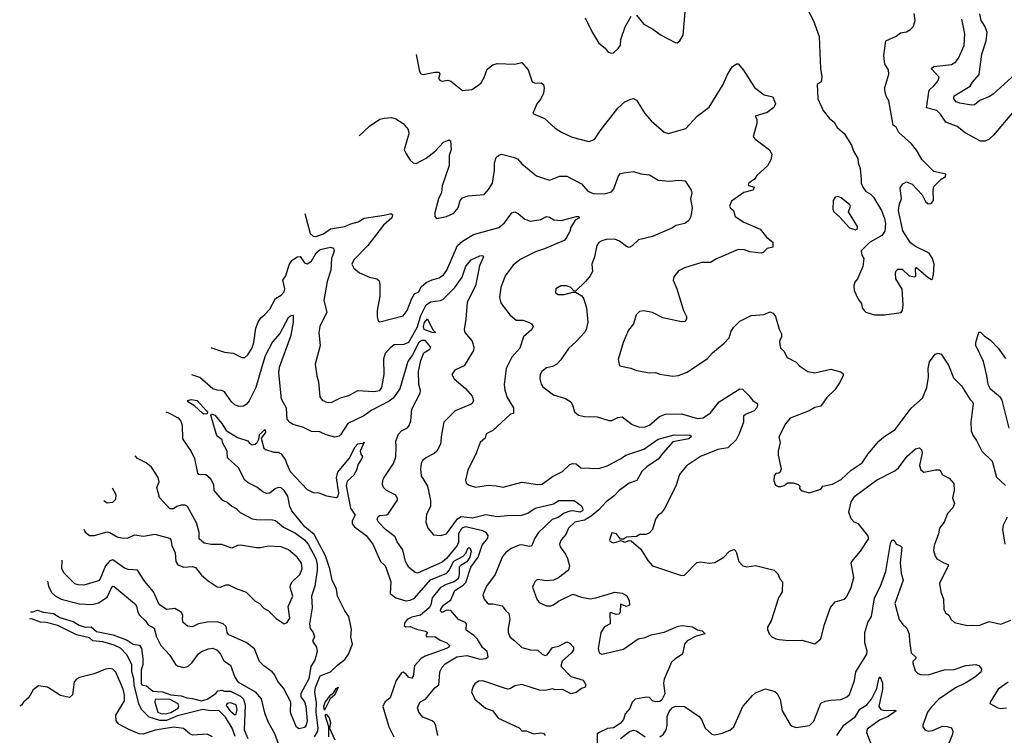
# Model space of a CAD drawing. Extents: x 2199565 to 2323334, y 894172 to 1018966.
# Tile 4 of 256: x 2208913 to 2215700, y 924456 to 929392. Entities that reach past the tile are written whole.
import ezdxf

# ---------------------------------------------------------------- set-up
doc = ezdxf.new("R2010")
doc.units = 0

msp = doc.modelspace()

# ---------------------------------------------------------------- linework, layer by layer
at = {"layer": '0CON10XD'}
for points in [[(2212810.8, 929405), (2212858.8, 929305), (2212905, 929230), (2212947.5, 929195), (2212968.3, 929168.3), (2212995, 929160), (2213005, 929162.5), (2213038.3, 929191.7), (2213053.9, 929216.1), (2213056.2, 929255), (2213087, 929343), (2213126.7, 929415)], [(2213165, 929423.3), (2213215, 929360), (2213277.3, 929327.3), (2213334.3, 929284.3), (2213430, 929235), (2213445, 929232.5), (2213462.5, 929245), (2213486.2, 929285), (2213499.2, 929445)], [(2214350.7, 929450.7), (2214383.9, 929383.9), (2214423.3, 929275), (2214432, 929055), (2214441.2, 928995), (2214437, 928963), (2214410, 928945), (2214415.6, 928845), (2214450.8, 928765), (2214495, 928710), (2214526.2, 928685), (2214547.3, 928647.3), (2214596.5, 928606.5), (2214646.7, 928526.7), (2214660.8, 928485), (2214689.2, 928435), (2214692, 928405), (2214706.2, 928365), (2214712.3, 928292.3), (2214714, 928265), (2214725.9, 928235.9), (2214746.1, 928206.1), (2214775, 928190), (2214797.9, 928167.9), (2214853.8, 928075), (2214875, 928020), (2214880, 927985), (2214876.4, 927933.6), (2214856.4, 927903.6), (2214770, 927855), (2214713.6, 927796.4), (2214718.3, 927768.3), (2214732.5, 927745), (2214725, 927690), (2214688.8, 927605), (2214668.8, 927581.2), (2214662.5, 927555), (2214664.2, 927524.2), (2214693.3, 927465), (2214716.2, 927435), (2214720, 927405), (2214733.3, 927385), (2214745, 927374), (2214805, 927355.7), (2214874, 927356), (2214988.3, 927371.7), (2214998.8, 927385), (2215002, 927425), (2214997, 927533), (2214952.5, 927605), (2214950, 927645), (2214955, 927660), (2214965, 927670), (2214995, 927670), (2215043.9, 927623.9), (2215083, 927617), (2215090, 927625), (2215087, 927673), (2215095, 927682.5), (2215175, 927613.8), (2215199.3, 927600.7), (2215206.2, 927605), (2215212, 927635), (2215215.7, 927705.7), (2215204, 927745), (2215181.7, 927781.7), (2215087.3, 927827.3), (2215052.7, 927852.7), (2215000, 927935), (2214971.2, 928075), (2214978.3, 928121.7), (2214992.5, 928155), (2214983, 928233), (2215000.7, 928259.3), (2215025, 928272.5), (2215065, 928257.5), (2215133, 928183), (2215157, 928137), (2215175, 928122.5), (2215197, 928123), (2215212.5, 928145), (2215210, 928215), (2215215, 928240), (2215265, 928292.5), (2215295, 928310), (2215297.5, 928325), (2215213.6, 928343.6), (2215133.8, 928425), (2215095, 928492.5), (2215060, 928535), (2214973, 928613), (2214955, 928650), (2214933.8, 928665), (2214902.9, 928832.9), (2214886.2, 928865), (2214876.2, 928905), (2214876.2, 928925), (2214903.8, 929015), (2214902.5, 929045), (2214876.7, 929085), (2214873.6, 929103.6), (2214868.8, 929145), (2214884.2, 929245.8), (2214955, 929277.5), (2214985, 929300), (2215025, 929306.7), (2215052.5, 929325), (2215073.6, 929346.4), (2215086.2, 929385), (2215078.8, 929435)], [(2215762.4, 928757.6), (2215626.2, 928595), (2215594.3, 928565.7), (2215566.7, 928553.3), (2215535, 928554.5), (2215430.3, 928610.3), (2215374.1, 928654.1), (2215296.9, 928685), (2215260.3, 928740.3), (2215235, 928764.4), (2215163.6, 928783.6), (2215182, 928905), (2215214.2, 928935), (2215242.9, 928967.1), (2215250.4, 928995), (2215196.9, 929055), (2215215, 929069.6), (2215335, 929082.5), (2215365, 929100), (2215383.6, 929126.3), (2215423, 929213), (2215427.7, 929295), (2215407.1, 929395)], [(2215775, 929016.7), (2215622.8, 928877.2), (2215598.4, 928861.6), (2215530.6, 928835), (2215495, 928803.2), (2215475, 928801.5), (2215394, 928815), (2215369.1, 928825), (2215352, 928845), (2215355, 928865.5), (2215465, 928933.8), (2215479.7, 928960.3), (2215527.4, 929012.6), (2215545.6, 929154.4), (2215574.7, 929245.3), (2215581.5, 929305), (2215566.2, 929346.2), (2215539.4, 929385), (2215531.7, 929431.7)], [(2211644.7, 929151.4), (2211668.8, 929035), (2211678.3, 929018.3), (2211695, 929013.1), (2211775, 929029.1), (2211805, 929028.8), (2211808, 929015), (2211800, 928985), (2211811.7, 928971.7), (2211825, 928966.7), (2211865, 928973.8), (2211885, 928968), (2211964.3, 928904.3), (2212028.8, 928911.2), (2212075, 928940), (2212093, 928957), (2212115, 928993.3), (2212135, 929050), (2212175, 929080), (2212205, 929090), (2212325, 929084), (2212375, 929096.7), (2212418, 929045), (2212445, 928963.3), (2212465, 928953.8), (2212506.4, 928956.4), (2212522.5, 928945), (2212529.2, 928919.2), (2212523.9, 928883.9), (2212505.7, 928845), (2212478.7, 928811.3), (2212450, 928745), (2212530.7, 928710.7), (2212605, 928644), (2212646.7, 928615), (2212721.7, 928581.7), (2212835, 928550.8), (2212876, 928565), (2212914.4, 928625), (2213035, 928781.9), (2213085, 928824.4), (2213125, 928844), (2213145, 928848.8), (2213165, 928836.7), (2213222, 928745), (2213265, 928694), (2213355, 928616), (2213385, 928606), (2213505, 928641.9), (2213582.8, 928727.2), (2213665, 928788.6), (2213761.1, 928945), (2213790, 929010), (2213825, 929067.5), (2213855, 929086.7), (2213865, 929086.7), (2213903, 929043), (2213977.1, 928925), (2214045, 928874.2), (2214105, 928860), (2214122, 928812), (2214110.8, 928785), (2214065, 928751.9), (2213982.5, 928725), (2213993.3, 928705), (2213994, 928675), (2213968.8, 928585), (2213979.5, 928569.5), (2214081.2, 928495), (2214098, 928465), (2214090.8, 928425), (2214066.6, 928383.4), (2213995, 928318), (2213978.8, 928291.2), (2213938.8, 928265), (2213933.3, 928255), (2213937, 928247), (2213977, 928237), (2213967.5, 928215), (2213905, 928200), (2213819.2, 928140.8), (2213806.7, 928105), (2213812.3, 928092.3), (2213833.3, 928075), (2213845, 928033.3), (2213904.4, 927994.4), (2214017.3, 927947.3), (2214060.5, 927890.5), (2214105, 927857.5), (2214105, 927822.5), (2214065, 927813.8), (2214036.7, 927785), (2214025, 927781.2), (2213945, 927790.8), (2213910, 927805), (2213865, 927805.6), (2213715, 927743.1), (2213675, 927718), (2213615, 927716), (2213495, 927680), (2213455, 927660), (2213422.3, 927617.7), (2213418, 927595), (2213442.9, 927535), (2213488.8, 927385), (2213510, 927345), (2213510, 927325), (2213500.7, 927309.3), (2213475, 927307.5), (2213345, 927334.3), (2213275, 927372.9), (2213216.1, 927383.9), (2213185, 927380), (2213163.3, 927355), (2213143.8, 927295), (2213110.6, 927249.4), (2213073.8, 927166.2), (2213038.3, 927048.3), (2213047.5, 927005), (2213125, 926988), (2213165, 926972), (2213255, 926956.2), (2213295, 926958), (2213325, 926947.5), (2213415, 926932.5), (2213455, 926936.7), (2213515, 926960), (2213655, 927053.8), (2213688.8, 927095), (2213769.7, 927160.3), (2213802.7, 927197.3), (2213817.3, 927242.7), (2213835, 927270), (2213877, 927313), (2213955, 927352.5), (2214045, 927357.5), (2214084.2, 927375.8), (2214107.3, 927367.3), (2214122.5, 927345), (2214147.7, 927257.7), (2214163.8, 927225), (2214163.3, 927205), (2214150, 927175), (2214151.7, 927148.3), (2214157.7, 927127.7), (2214180, 927105), (2214202.3, 927062.3), (2214265, 927030), (2214291.2, 927001.2), (2214345, 926966), (2214395, 926956), (2214505, 926981.2), (2214573.9, 926963.9), (2214590, 926950), (2214588.8, 926935), (2214565, 926887.5), (2214532.3, 926837.7), (2214477.5, 926785), (2214435, 926726.7), (2214395, 926717.5), (2214355, 926692.9), (2214225, 926644.3), (2214191.9, 926605), (2214146.7, 926515), (2214156.1, 926476.1), (2214142, 926415), (2214141.7, 926388.3), (2214161.2, 926295), (2214155, 926270), (2214146.7, 926263.3), (2214125, 926262.5), (2214114.3, 926245.7), (2214111.8, 926211.8), (2214122.1, 926182.1), (2214141.4, 926171.4), (2214158.8, 926171.2), (2214181.4, 926178.6), (2214205, 926196.7), (2214245, 926196.7), (2214280, 926185), (2214290, 926175), (2214288.3, 926158.3), (2214300, 926145), (2214355, 926128.8), (2214436.4, 926153.6), (2214450, 926175), (2214515, 926187.5), (2214575, 926219.4), (2214645, 926285.6), (2214720.6, 926335), (2214762, 926398), (2214835, 926484.2), (2214868.6, 926515), (2214946.9, 926565), (2215057.6, 926712.4), (2215135, 926780.8), (2215165.5, 926855.5), (2215176.4, 926925), (2215175.6, 926985), (2215185, 927032.5), (2215224.5, 927085.5), (2215245, 927092), (2215264.1, 927084.1), (2215315, 927008.8), (2215350.9, 926920.9), (2215405, 926866), (2215461.4, 926775), (2215480.8, 926755), (2215485.7, 926745), (2215482.9, 926725), (2215470, 926615), (2215472.5, 926555), (2215482, 926525), (2215508.3, 926488.3), (2215546, 926415), (2215616.5, 926346.5), (2215647.3, 926237.3), (2215709.3, 926179.3)], [(2211252.8, 928591.1), (2211323.5, 928656.5), (2211395.6, 928704.4), (2211425, 928713.1), (2211475, 928718), (2211505, 928708.8), (2211555, 928676), (2211591.2, 928635), (2211596, 928605), (2211563.8, 928495), (2211575.8, 928465.8), (2211605, 928423.3), (2211625, 928403.3), (2211645, 928400), (2211715, 928435.8), (2211777.5, 928485), (2211835, 928546.2), (2211873, 928563), (2211883.3, 928555), (2211886.4, 928496.4), (2211873.8, 928455), (2211873, 928387), (2211824.4, 928245), (2211819.7, 928200.3), (2211800.8, 928155), (2211775, 928060), (2211773.8, 928035), (2211785, 928020), (2211855, 928034.2), (2211905, 928058), (2211936, 928095), (2211948, 928145), (2211965, 928163.8), (2212005, 928176), (2212115, 928186.2), (2212145, 928220), (2212171.9, 928265), (2212185.5, 928354.5), (2212184.6, 928405.4), (2212198, 928442), (2212215, 928457.1), (2212235, 928463.1), (2212313.6, 928443.6), (2212345, 928430.8), (2212375, 928398), (2212475, 928314), (2212565, 928283.8), (2212635, 928311.8), (2212685, 928312.5), (2212785, 928260), (2212828.1, 928208.1), (2212865, 928192.1), (2212945, 928190), (2212992, 928205), (2213007.5, 928225), (2213040.8, 928315), (2213055, 928330), (2213075, 928335.7), (2213145, 928344), (2213195, 928328.1), (2213255, 928320.8), (2213315, 928284), (2213395, 928278.8), (2213454.2, 928285.8), (2213500.5, 928280.5), (2213540.8, 928215), (2213545.8, 928195), (2213535.8, 928155), (2213548.1, 928095), (2213539.2, 928035), (2213525, 928006.7), (2213496.7, 927985), (2213435, 927972.5), (2213413.5, 927956.5), (2213275, 927896.4), (2213177.3, 927872.7), (2213135, 927832), (2213115, 927820.8), (2213095, 927828.1), (2213047.1, 927865), (2213015, 927877.3), (2212955, 927875.6), (2212925, 927865.7), (2212905, 927854), (2212890.8, 927835), (2212875.7, 927755), (2212856, 927705), (2212860.8, 927655), (2212845.8, 927625), (2212812, 927585), (2212745, 927520), (2212731.7, 927521.7), (2212712.5, 927545), (2212685, 927555.8), (2212643.2, 927556.8), (2212607.5, 927535), (2212606.7, 927506.7), (2212625, 927496.2), (2212665, 927496), (2212725, 927512.5), (2212745, 927512.5), (2212787, 927487), (2212801.4, 927465), (2212819.4, 927405), (2212828.6, 927305), (2212816.9, 927255), (2212805.4, 927234.6), (2212748.9, 927171.1), (2212695, 927124), (2212642.5, 927045), (2212614.4, 927015.6), (2212585, 927000.8), (2212545, 926990.8), (2212511.4, 926965), (2212501.4, 926945), (2212497.1, 926915), (2212506.8, 926876.8), (2212519.7, 926859.7), (2212593.3, 926805), (2212675, 926778), (2212711.2, 926755), (2212723.8, 926735), (2212736.4, 926686.4), (2212765, 926663.3), (2212806.1, 926653.9), (2212893, 926653), (2212975, 926627.5), (2212995, 926627.5), (2213035, 926648.6), (2213065, 926651.4), (2213135, 926600), (2213185, 926582), (2213225, 926584.2), (2213255, 926594.2), (2213322, 926655), (2213365, 926670.8), (2213475, 926672.3), (2213585, 926641.8), (2213625, 926646.2), (2213675, 926681.1), (2213735, 926756.4), (2213858.8, 926835), (2213877.5, 926845), (2213895, 926844.2), (2213940, 926800), (2213965.5, 926765.5), (2213996.7, 926745), (2213998.8, 926735), (2213993.8, 926715), (2213976, 926695), (2213915, 926669.2), (2213903, 926657), (2213903.3, 926615), (2213872.9, 926535), (2213850.8, 926495), (2213795, 926438.6), (2213725, 926426.5), (2213605, 926378.5), (2213508.6, 926315), (2213460.8, 926255), (2213435.8, 926175), (2213356.2, 926015), (2213335, 925987.5), (2213313.3, 925975), (2213295, 925947.5), (2213273.9, 925876.1), (2213255, 925853.3), (2213228.3, 925841.7), (2213188.3, 925841.7), (2213165, 925827.5), (2213095, 925822.5), (2213075, 925810), (2213055, 925810), (2213025.8, 925845.8), (2212995, 925852.5), (2212978.8, 925805), (2212981.2, 925795), (2213004.1, 925784.1), (2213030.5, 925789.5), (2213055, 925800), (2213085, 925787.5), (2213115, 925800), (2213127, 925797), (2213195, 925738.8), (2213242.8, 925662.8), (2213275.6, 925625.6), (2213475, 925558.8), (2213495, 925561.2), (2213581.5, 925648.5), (2213605, 925652.9), (2213665, 925642.5), (2213705, 925648), (2213765.6, 925684.4), (2213805, 925725.6), (2213835, 925737.1), (2213845, 925733.8), (2213854.3, 925715), (2213870, 925655), (2213896.7, 925625), (2213925, 925618.6), (2213985, 925626.9), (2214114.2, 925594.2), (2214138.8, 925568.8), (2214153.3, 925535), (2214170, 925515), (2214168.8, 925445), (2214143.8, 925405), (2214092.5, 925245), (2214068.3, 925201.7), (2214067.5, 925185), (2214080, 925155), (2214097.5, 925135), (2214125, 925121.2), (2214148, 925118), (2214215, 925110), (2214305, 925112.5), (2214395, 925087.5), (2214435, 925122.5), (2214459.5, 925220.5), (2214502.6, 925337.4), (2214535, 925376.2), (2214598.8, 925395), (2214615.5, 925414.5), (2214644.4, 925475.6), (2214662.9, 925545), (2214644.2, 925644.2), (2214648, 925655), (2214708, 925725), (2214766.9, 925813.1), (2214760, 925835), (2214695, 925914), (2214665, 925926.9), (2214645, 925948), (2214627.8, 925995), (2214643.4, 926066.6), (2214670.6, 926105), (2214819.2, 926215), (2214945, 926279.5), (2214969.9, 926300.1), (2215029.4, 926380.6), (2215088.4, 926431.6), (2215115, 926437.7), (2215129.2, 926425), (2215134.7, 926405), (2215116, 926316), (2215125, 926287.5), (2215145, 926270), (2215225, 926287.5), (2215255, 926286.7), (2215275, 926252.5), (2215319.3, 926229.3), (2215351.7, 926191.7), (2215353.8, 926145), (2215344, 926095), (2215356, 926055), (2215344.4, 926025), (2215309.6, 925985), (2215285, 925926.2), (2215254.4, 925885), (2215245.8, 925845), (2215215.6, 925765), (2215211.2, 925731.2), (2215222.3, 925692.3), (2215234.1, 925674.1), (2215282.5, 925645), (2215313.3, 925635), (2215313.8, 925625), (2215253.6, 925503.6), (2215263.3, 925445), (2215280, 925395), (2215283.3, 925325), (2215295, 925300), (2215317.5, 925285), (2215333.3, 925255), (2215357.5, 925235), (2215445, 925214.2), (2215475, 925215.8), (2215525, 925213.5), (2215595, 925240), (2215675, 925223.3), (2215745, 925251.1)], [(2214675, 927942.5), (2214688.3, 927951.7), (2214687.5, 927965), (2214627, 928067), (2214638.8, 928105), (2214636.2, 928115), (2214575, 928163.3), (2214555, 928172.5), (2214535, 928167.5), (2214520, 928145), (2214518.8, 928085), (2214525, 928067.5), (2214565, 928032.5), (2214632.5, 927955), (2214675, 927942.5)], [(2210877.8, 928054.9), (2210915, 927916.2), (2210935, 927898.5), (2210955, 927896.2), (2210975, 927902.4), (2211006.5, 927915), (2211055, 927949.1), (2211155, 927966.1), (2211195, 927984.6), (2211245, 927996.8), (2211288.1, 928021.9), (2211425, 928042.5), (2211463.6, 928053.6), (2211475, 928053.3), (2211483.3, 928045), (2211477.5, 928025), (2211420, 927975), (2211312.5, 927835), (2211215, 927736), (2211203.1, 927705), (2211215, 927678.8), (2211255.8, 927645.8), (2211325, 927615.8), (2211375, 927604), (2211390.3, 927590.3), (2211395.7, 927565), (2211395.8, 927485), (2211376.2, 927385), (2211376.7, 927345), (2211383, 927313), (2211395, 927307.5), (2211555, 927350), (2211583.4, 927386.6), (2211615, 927468.8), (2211635, 927500), (2211665, 927514.2), (2211680.7, 927549.3), (2211715, 927578.1), (2211755, 927597.8), (2211805, 927611.5), (2211835, 927631.4), (2211858.2, 927665), (2211930, 927835), (2211965.7, 927865), (2212040.8, 927910.8), (2212215, 927957.5), (2212255, 927990.8), (2212305, 928058.8), (2212325, 928067.5), (2212348.8, 928055), (2212395, 928015.8), (2212435, 928003.1), (2212505, 928012.9), (2212545, 928034.3), (2212565, 928030), (2212595, 928011.9), (2212645, 928006.7), (2212750, 928035), (2212767.5, 928035), (2212772.5, 928025), (2212741.9, 928008.1), (2212708.8, 927955), (2212706.2, 927935), (2212680.5, 927885), (2212665, 927868.9), (2212529.5, 927810.5), (2212469.3, 927790.7), (2212363, 927737), (2212315, 927698.6), (2212258.9, 927625), (2212229.5, 927545), (2212220.5, 927475), (2212228.9, 927438.9), (2212245.4, 927415.4), (2212294, 927354), (2212335, 927319.2), (2212381.7, 927318.3), (2212420, 927305), (2212441.2, 927295), (2212452, 927275), (2212442, 927255), (2212386, 927205), (2212360.6, 927125), (2212306.1, 927063.9), (2212266.5, 926985), (2212253.4, 926876.6), (2212257.4, 926837.4), (2212273.3, 926785), (2212315.8, 926715), (2212317.5, 926675), (2212295, 926670), (2212175, 926558.8), (2212127.5, 926535), (2212122.5, 926505), (2212086.2, 926475), (2212058.6, 926401.4), (2212001.9, 926285), (2211986.7, 926215), (2211990, 926195), (2212010.3, 926180.3), (2212055, 926167.5), (2212145, 926180.6), (2212196.5, 926176.5), (2212245, 926167.1), (2212375, 926201.1), (2212484.3, 926185.7), (2212515, 926188.6), (2212585, 926241.8), (2212653.4, 926276.6), (2212705, 926323.3), (2212725, 926331.5), (2212748, 926328), (2212781.9, 926301.9), (2212905, 926295.3), (2212962.9, 926315), (2213055, 926363.4), (2213090.9, 926389.2), (2213215, 926429.9), (2213315, 926498.1), (2213425, 926528.9), (2213526.9, 926526.9), (2213536.7, 926525), (2213542.5, 926515), (2213525, 926500.9), (2213415, 926479.3), (2213349.4, 926405), (2213315, 926361.5), (2213235, 926306.8), (2213200.5, 926275), (2213166.1, 926213.9), (2213115, 926194.1), (2213045, 926144.2), (2213011.4, 926108.6), (2212955, 926065.9), (2212905, 926010.4), (2212852.1, 925967.9), (2212805, 925940.6), (2212739.2, 925925), (2212695, 925884.4), (2212678.5, 925841.5), (2212644.4, 925805), (2212633.1, 925775), (2212638.6, 925755), (2212675.3, 925705.3), (2212689.1, 925675), (2212702.5, 925625), (2212696.9, 925595), (2212627.7, 925542.3), (2212593.3, 925526.7), (2212545, 925520.9), (2212485, 925530), (2212475, 925526), (2212464, 925515), (2212447, 925477), (2212478, 925395), (2212492.7, 925372.7), (2212545, 925348.8), (2212575, 925349.2), (2212593.1, 925356.9), (2212627.9, 925382.1), (2212725, 925430), (2212785, 925409.2), (2212845, 925396.9), (2212885, 925403.3), (2213015, 925443.8), (2213065, 925437.5), (2213095, 925420), (2213114.3, 925385), (2213115.6, 925354.4), (2213095, 925344.4), (2213055, 925360), (2213052.5, 925307.5), (2213045, 925291.2), (2213025, 925289.2), (2212985, 925303.3), (2212980.5, 925299.5), (2212984.1, 925225.9), (2212943.8, 925205), (2212918, 925165), (2212901.5, 925055), (2212908, 925025), (2212925, 925016), (2213075, 925050.8), (2213175, 925121.2), (2213225, 925130.8), (2213265, 925150), (2213355, 925167.5), (2213452, 925208), (2213482.7, 925212.7), (2213550, 925205), (2213585, 925182.5), (2213617, 925177), (2213637.5, 925155), (2213575, 925140), (2213515, 925108.8), (2213495.6, 925084.4), (2213482.5, 925015), (2213427.8, 924982.2), (2213405, 924961.2), (2213354.2, 924844.2), (2213350.6, 924815), (2213358.8, 924741.2), (2213339.7, 924700.3), (2213325, 924690), (2213295, 924686), (2213275, 924694), (2213255, 924716), (2213235, 924720), (2213155, 924705.7), (2213134.5, 924685), (2213118.8, 924641.2), (2213085.7, 924605), (2213074, 924565), (2213052.7, 924537.3), (2213005, 924508.8), (2212965, 924503.8), (2212898.3, 924471.7), (2212893.8, 924465), (2212893.8, 924405)], [(2210232.3, 927131.9), (2210235, 927128), (2210325, 927098.6), (2210385, 927090.6), (2210445, 927061.2), (2210465, 927062), (2210485, 927080), (2210515, 927128.8), (2210526.1, 927165), (2210540.4, 927265), (2210556.7, 927305), (2210575, 927334.5), (2210602.6, 927357.4), (2210636.5, 927395), (2210675, 927468), (2210715, 927490.6), (2210735.6, 927515), (2210741.5, 927535), (2210725.5, 927595), (2210747.1, 927625), (2210769.4, 927700.6), (2210789.4, 927730.6), (2210825, 927756), (2210845, 927758), (2210875, 927715.7), (2210895, 927707.8), (2210925, 927725.6), (2210957.3, 927782.7), (2210984.1, 927805.9), (2211055, 927822.8), (2211076.7, 927816.7), (2211080.5, 927795), (2211061.9, 927745), (2211058.3, 927665), (2211031.8, 927585), (2211009.5, 927455), (2211029.4, 927375), (2210981.4, 927275), (2210974.3, 927235), (2210984, 927145), (2210948.6, 927015), (2210961.4, 926935), (2210973.6, 926893.6), (2210981.5, 926791.5), (2210998.6, 926768.6), (2211035, 926751.8), (2211065, 926752.9), (2211125, 926782.5), (2211181.1, 926798.9), (2211242.5, 926835), (2211355, 926827.3), (2211394.2, 926835), (2211408.2, 926855), (2211425.5, 926945), (2211422.6, 927052.6), (2211435, 927091.5), (2211468.8, 927131.2), (2211495, 927150.7), (2211563.7, 927153.7), (2211595, 927168.2), (2211652, 927268), (2211678.2, 927351.8), (2211714.8, 927425.2), (2211745, 927446.7), (2211814.3, 927455), (2211832.6, 927465), (2211912.5, 927545), (2211963.1, 927615), (2211989, 927691), (2212025.2, 927734.8), (2212085, 927763.8), (2212104.4, 927764.4), (2212110.6, 927755), (2212083.2, 927695), (2212054.8, 927555.2), (2211997.2, 927442.8), (2211988.9, 927325), (2211975.8, 927255.8), (2211981.4, 927235), (2212031.9, 927175), (2212042.2, 927132.2), (2212040.8, 927109.2), (2211976.2, 927005), (2211911.2, 926975), (2211890.8, 926945), (2211907.5, 926915), (2211985, 926848.1), (2212031.4, 926795), (2212041.2, 926765), (2212031.2, 926745), (2212021.3, 926738.7), (2211915, 926694.2), (2211836.2, 926615), (2211820.3, 926529.7), (2211814.2, 926465), (2211787.5, 926415), (2211770.9, 926399.1), (2211716.9, 926373.1), (2211688.8, 926351.2), (2211679.4, 926330.6), (2211675.5, 926295), (2211681.1, 926245), (2211723.5, 926175), (2211745.7, 926075.7), (2211744.2, 926035), (2211717.9, 925982.1), (2211713.3, 925925), (2211725.7, 925885), (2211765, 925838), (2211815, 925833.1), (2211855, 925845.6), (2211931.2, 925948.8), (2211955, 925964.8), (2212035, 925956.6), (2212125, 925977.9), (2212205, 925965.5), (2212275, 925973.2), (2212375, 925973.6), (2212415, 925989.1), (2212465, 926021.8), (2212593.5, 926053.5), (2212630, 926075), (2212735.3, 926075.3), (2212785, 926038.2), (2212795, 926015.7), (2212792.9, 926005), (2212775, 925994.3), (2212725, 926003.9), (2212705, 926001.4), (2212665, 925987.8), (2212625, 925959.4), (2212582.7, 925945), (2212489.3, 925855), (2212463.2, 925815), (2212439.8, 925760.2), (2212425, 925757.5), (2212375, 925769.6), (2212355, 925766.9), (2212301.2, 925745), (2212265, 925718), (2212240.9, 925689.1), (2212190.6, 925565), (2212131.1, 925485), (2212106, 925425), (2212115.6, 925395), (2212135, 925369.6), (2212145, 925363.4), (2212175, 925363.6), (2212239.5, 925349.5), (2212263.6, 925313.6), (2212285, 925296), (2212292.3, 925255), (2212279.7, 925195), (2212280, 925165), (2212294.1, 925134.1), (2212326.7, 925106.7), (2212375, 925062.4), (2212435, 925046), (2212485, 925042.5), (2212515, 925015.5), (2212535, 925007.5), (2212548.5, 925011.5), (2212585, 925060.6), (2212629.7, 925070.3), (2212685, 925100), (2212705, 925092.5), (2212730.5, 925065), (2212729.2, 925045), (2212715.5, 925025), (2212653.1, 924966.9), (2212641.9, 924931.9), (2212712.3, 924862.3), (2212797.1, 924837.1), (2212815.6, 924805), (2212811.3, 924788.7), (2212785, 924780), (2212748.8, 924751.2), (2212715, 924741.1), (2212655, 924772.9), (2212605, 924770), (2212585, 924776.2), (2212535, 924765.7), (2212495, 924766.7), (2212375, 924805.8), (2212325, 924798.1), (2212292.4, 924777.6), (2212275, 924774.5), (2212105, 924830.8), (2212075, 924830), (2212049.6, 924810.4), (2212038.1, 924795), (2212027.5, 924755), (2212051.2, 924705), (2212124.3, 924644.3), (2212174.1, 924624.1), (2212210, 924575), (2212355, 924508.8), (2212375, 924486.7), (2212405, 924486), (2212455, 924465.8), (2212505, 924473.9), (2212525, 924467.5), (2212536, 924455)], [(2211507.5, 926445), (2211505.6, 926485), (2211525, 926532), (2211543.8, 926555), (2211585, 926575.8), (2211598, 926592), (2211608.2, 926625), (2211616.7, 926705), (2211673.5, 926815), (2211675.6, 926835), (2211664.6, 926875), (2211662.3, 926965), (2211678.3, 927041.7), (2211698.1, 927095), (2211740.4, 927119.6), (2211747.3, 927132.7), (2211708.6, 927178.6), (2211685, 927178.4), (2211663.3, 927165), (2211619.5, 927080.5), (2211587.5, 927035), (2211532.5, 926845), (2211488.3, 926781.7), (2211460, 926760), (2211341.1, 926698.9), (2211285, 926659.4), (2211175, 926605.5), (2211125, 926528.8), (2211115, 926520), (2211085, 926511.2), (2211025, 926528.8), (2210980.8, 926549.2), (2210925, 926551.2), (2210868.1, 926578.1), (2210798.6, 926598.6), (2210775, 926613.1), (2210755.7, 926635), (2210752.6, 926712.6), (2210717.1, 926775), (2210698.1, 926955), (2210704.6, 926995), (2210783.3, 927215), (2210800, 927305), (2210801.2, 927351.2), (2210785, 927350), (2210763.8, 927335), (2210705, 927228), (2210655, 927170.8), (2210605, 927073.1), (2210582.3, 926997.7), (2210540.4, 926855), (2210495, 926761.9), (2210475, 926738.1), (2210455, 926725.6), (2210425, 926724.5), (2210395, 926735.6), (2210373.3, 926755), (2210324.5, 926824.5), (2210305, 926834.3), (2210275, 926835.6), (2210245, 926845.6), (2210155, 926924.6), (2210099.6, 926942)], [(2211775, 927232.5), (2211755, 927234.2), (2211701.8, 927255), (2211696.2, 927275), (2211704, 927304), (2211725, 927328.8), (2211761.7, 927251.7), (2211780, 927235), (2211775, 927232.5)], [(2215732.5, 926575), (2215685, 926767.1), (2215673.5, 926785), (2215605, 926843.1), (2215587.8, 926875), (2215580.6, 926935), (2215555.5, 927035), (2215504.2, 927145), (2215504, 927165), (2215525, 927237.5), (2215535, 927237.5), (2215561.2, 927211.2), (2215605, 927182), (2215658.1, 927125), (2215708.6, 927055)], [(2210185, 926670), (2210175, 926674.6), (2210117.8, 926727.8), (2210072.5, 926755), (2210072, 926765), (2210095, 926772.5), (2210135.6, 926765), (2210200, 926695), (2210207.5, 926685), (2210205, 926674.2), (2210185, 926670)], [(2209920.7, 926686.2), (2209935, 926683.4), (2210004.4, 926645), (2210023.5, 926623.5), (2210033.8, 926595), (2210035, 926500), (2210095, 926414.4), (2210116.9, 926365), (2210137.5, 926265), (2210146.8, 926256.8), (2210195, 926254.3), (2210225, 926229.2), (2210248.9, 926185), (2210251.8, 926145), (2210305, 926079.4), (2210343.8, 926065), (2210375, 926035.8), (2210405, 926021.4), (2210433.1, 925993.1), (2210515, 925950), (2210545, 925944.3), (2210655, 925942.9), (2210675, 925936.9), (2210732.1, 925892.1), (2210815, 925851.2), (2210875.4, 925805.4), (2210900.7, 925775), (2210954.8, 925675), (2210964, 925635), (2210963.8, 925595), (2210948.1, 925485), (2210924.7, 925415), (2210929.5, 925335), (2210910.9, 925225), (2210915, 925192.5), (2210935.8, 925165.8), (2210945.6, 925135), (2210932.2, 925105), (2210958.5, 925065), (2210963.5, 925035), (2210946.2, 924975), (2210920.2, 924929.8), (2210906.7, 924845), (2210849.6, 924745), (2210851.8, 924721.8), (2210875, 924687.5), (2210885, 924656.7), (2210894.2, 924555), (2210886.6, 924525), (2210875, 924509.5), (2210840.3, 924500.3), (2210821.7, 924511.7), (2210785.5, 924595), (2210780.5, 924615), (2210782.5, 924685), (2210731.1, 924781.1), (2210695, 924826), (2210667.6, 924877.6), (2210652, 924895), (2210595, 924934.2), (2210565.6, 924965.6), (2210532.1, 925052.1), (2210475, 925095.6), (2210355, 925150), (2210343.8, 925165), (2210336.9, 925206.9), (2210315, 925225.5), (2210275, 925237.9), (2210205, 925235.4), (2210145.4, 925224.6), (2210105, 925203.1), (2210069.1, 925209.1), (2210040, 925235), (2210034.3, 925255), (2210038, 925285), (2210026, 925305), (2209981.2, 925331.2), (2209923.7, 925323.7), (2209875, 925357.5), (2209836.2, 925445), (2209775.9, 925515.9), (2209725.3, 925595.3), (2209660.6, 925600.6), (2209635, 925608.5), (2209555, 925666.7), (2209535, 925658.9), (2209504.3, 925625.7), (2209468.1, 925535), (2209455, 925520.8), (2209355, 925492.4), (2209315, 925494.1), (2209291.7, 925501.7), (2209220, 925575), (2209203.6, 925605), (2209205.4, 925663.5)], [(2210944.4, 924445), (2210966.9, 924485), (2210970.7, 924505), (2210956.1, 924615), (2210959.7, 924685), (2210952.7, 924722.7), (2210946.5, 924755), (2210950.8, 924785), (2210985, 924865.9), (2211056.2, 924895), (2211105, 924942.5), (2211155, 924979.1), (2211180, 925015), (2211207.3, 925085), (2211195.6, 925135), (2211200, 925185), (2211181.9, 925275), (2211153.8, 925315), (2211104.4, 925415), (2211096.5, 925465), (2211066.2, 925526.2), (2211050.2, 925605), (2211020.3, 925695), (2210941.9, 925841.9), (2210878.4, 925895), (2210789, 926005), (2210775.6, 926035), (2210761.6, 926105), (2210735.5, 926145.5), (2210715, 926162.2), (2210695, 926164.7), (2210673.2, 926156.8), (2210638, 926125), (2210615, 926123.3), (2210588.8, 926135), (2210548.3, 926168.3), (2210487.3, 926197.3), (2210465.6, 926215.6), (2210420.6, 926300.6), (2210345, 926370), (2210342.5, 926415), (2210311.2, 926475), (2210308, 926495), (2210271.7, 926521.7), (2210229.2, 926665), (2210236, 926674), (2210257.9, 926665), (2210306.7, 926606.7), (2210335, 926559.2), (2210415, 926510), (2210485, 926487.5), (2210495, 926472.5), (2210515, 926460), (2210535, 926463.3), (2210549.4, 926475), (2210561.2, 926498.8), (2210565, 926530.8), (2210605.9, 926565.9), (2210606.5, 926545), (2210577.1, 926505), (2210595, 926437.5), (2210606.7, 926426.7), (2210665, 926410), (2210695, 926410), (2210715, 926396.7), (2210745, 926353.3), (2210752.2, 926332.2), (2210776.1, 926276.1), (2210895, 926152.3), (2210935, 926131.5), (2210975, 926127.5), (2211027.2, 926107.2), (2211095, 926096), (2211106.7, 926103.3), (2211113.2, 926125), (2211096.6, 926235), (2211105, 926271.8), (2211184.1, 926365.9), (2211225, 926446), (2211244.4, 926465.6), (2211280, 926470), (2211286.7, 926476.7), (2211259.2, 926415), (2211263.8, 926395), (2211275, 926380), (2211272, 926365), (2211245.7, 926325), (2211234.6, 926285), (2211215, 926250), (2211171.1, 926208.9), (2211163.5, 926176.5), (2211193.8, 926023.8), (2211224.3, 925975), (2211205.5, 925935), (2211204.6, 925915), (2211221.1, 925895), (2211300, 925835), (2211346.7, 925775), (2211400.7, 925655), (2211432.2, 925625), (2211439.8, 925609.8), (2211470.7, 925515), (2211465.6, 925435), (2211505, 925403.1), (2211575, 925384.2), (2211605, 925387.4), (2211635, 925402.9), (2211745, 925528.3), (2211856.1, 925573.9), (2211874.1, 925595.9), (2211905, 925657.1), (2211969.5, 925690.5), (2211988.5, 925711.5), (2212005, 925749.2), (2212015, 925749.2), (2212024.5, 925725), (2212016.1, 925685), (2211995, 925653.2), (2211952.7, 925627.3), (2211942.7, 925615), (2211942.1, 925565), (2211934.7, 925535), (2211908.2, 925515), (2211852.8, 925497.2), (2211813.9, 925476.1), (2211755.1, 925404.9), (2211746.6, 925355), (2211735, 925334.6), (2211675, 925285.5), (2211615, 925271.9), (2211584.3, 925255), (2211566.6, 925235), (2211563.9, 925213.9), (2211575, 925204.5), (2211605, 925207.4), (2211648.4, 925188.4), (2211709.4, 925175), (2211722.9, 925165), (2211713.5, 925145), (2211718, 925135), (2211775, 925138.2), (2211812.2, 925112.2), (2211857.7, 925095), (2211874.7, 925075), (2211870.8, 925065), (2211855.4, 925055), (2211707.3, 925002.7), (2211680, 924985), (2211634.5, 924935), (2211625, 924863.3), (2211615, 924849.5), (2211595, 924853.8), (2211575, 924880), (2211555, 924892.5), (2211545, 924887.8), (2211508, 924835), (2211465.6, 924714.4), (2211430.9, 924685), (2211416.2, 924655), (2211457.5, 924515), (2211491.1, 924445)], [(2211794, 924454), (2211782.4, 924522.4), (2211772.3, 924542.3), (2211756.2, 924556.2), (2211691.7, 924581.7), (2211664.2, 924615), (2211654.2, 924645), (2211670, 924685), (2211710.8, 924705), (2211775, 924784.3), (2211801.9, 924805), (2211806.8, 924856.8), (2211807.8, 924895), (2211825, 924926.9), (2211845, 924948.5), (2211925, 924997.5), (2211995, 925006.7), (2212087.9, 924982.1), (2212125, 924986), (2212142.1, 924997.9), (2212135, 925034.3), (2212102.7, 925062.7), (2212068.8, 925118.8), (2212044.2, 925145), (2211991.1, 925181.1), (2211992.2, 925225), (2211985, 925234.3), (2211938, 925255), (2211885, 925316), (2211855, 925320), (2211825, 925303.3), (2211814.1, 925314.1), (2211815, 925326.7), (2211835, 925353.8), (2211885, 925391.2), (2211911.8, 925455), (2211969.4, 925490.6), (2211988.9, 925511.1), (2212023.1, 925615), (2212073.7, 925685), (2212101.8, 925768.2), (2212140.4, 925815), (2212141.1, 925835), (2212127.8, 925855), (2212106.3, 925866.3), (2212045, 925879.9), (2211985, 925892.9), (2211965, 925887.8), (2211955, 925878.4), (2211937.9, 925845), (2211936.7, 925785), (2211928, 925765), (2211855.3, 925675), (2211825, 925649.4), (2211655, 925574.4), (2211639.3, 925579.3), (2211595, 925612.5), (2211571.1, 925655), (2211553.3, 925735), (2211515, 925791.2), (2211501.4, 925825), (2211434.3, 925875), (2211385.6, 925925), (2211376.5, 925945), (2211384.4, 925965), (2211395, 925972.2), (2211443.1, 925976.9), (2211456, 925985), (2211515.8, 926075), (2211516.8, 926086.8), (2211505, 926112), (2211440.8, 926145), (2211420.8, 926165), (2211414.1, 926185.9), (2211415.8, 926215), (2211425.7, 926235), (2211489.7, 926330.3), (2211505.7, 926375.7), (2211507.5, 926445)], [(2209355.3, 925877.8), (2209365, 925856.2), (2209395, 925834), (2209425, 925834.2), (2209515, 925859.6), (2209535, 925855.5), (2209584, 925825), (2209615, 925817.1), (2209655, 925816.7), (2209705, 925838.6), (2209765, 925829.4), (2209845, 925842.9), (2209945, 925816.7), (2209954.4, 925805), (2209960.8, 925765), (2209984, 925715), (2209989.2, 925655), (2210002.1, 925632.1), (2210045, 925615.7), (2210105, 925619.5), (2210123.8, 925613.8), (2210165, 925560), (2210211.1, 925521.1), (2210275, 925481.1), (2210295, 925476.7), (2210335, 925492.9), (2210355, 925494.4), (2210405, 925468.6), (2210475, 925444.2), (2210533.6, 925383.6), (2210565, 925364.3), (2210595, 925333.1), (2210628, 925315), (2210656.2, 925286.2), (2210680.7, 925260.7), (2210735, 925224.2), (2210756.3, 925233.7), (2210775, 925263.3), (2210764.4, 925344.4), (2210795.3, 925415), (2210777.5, 925475), (2210779.2, 925495), (2210791.8, 925515), (2210844.6, 925565), (2210860.9, 925605), (2210855, 925644.2), (2210825, 925684.5), (2210766, 925735), (2210715, 925756.4), (2210625, 925761.5), (2210575, 925749.1), (2210545, 925748.8), (2210435, 925766.8), (2210415, 925764.6), (2210375, 925746.7), (2210305, 925772.9), (2210233, 925773), (2210185, 925781.9), (2210150.5, 925810.5), (2210150, 925855), (2210130.9, 925920.9), (2210068.6, 926035), (2210054.4, 926044.4), (2210026.6, 926043.4), (2209996.6, 926033.4), (2209972.7, 926017.3), (2209947.7, 926017.7), (2209875.8, 926095.8), (2209858, 926165), (2209873.8, 926205), (2209866.2, 926235), (2209821.2, 926305), (2209785, 926335.8), (2209725, 926365.8), (2209709.8, 926384.7)], [(2209493.5, 926075.4), (2209515, 926060), (2209555, 926063.8), (2209576.2, 926085), (2209578, 926115), (2209553.1, 926160.7)], [(2215718.8, 925961.2), (2215692.5, 925905), (2215686.7, 925875), (2215703.6, 925773.6)], [(2213325, 924445.7), (2213350, 924465), (2213369.5, 924495), (2213376.2, 924525), (2213376.2, 924585), (2213389.1, 924620.9), (2213411.7, 924648.3), (2213435, 924657.5), (2213495, 924655.8), (2213595.9, 924585.9), (2213613.6, 924565), (2213637.5, 924505), (2213685, 924464), (2213705, 924460), (2213755, 924471.9), (2213808, 924492), (2213835, 924513.8), (2213897.5, 924655), (2213965, 924730.8), (2213985, 924748.6), (2214055, 924776.2), (2214117.7, 924757.7), (2214133.3, 924745), (2214154.2, 924704.2), (2214168.1, 924625), (2214225, 924530.8), (2214238.7, 924518.7), (2214265, 924510.6), (2214357.2, 924522.8), (2214386.9, 924553.1), (2214435, 924678), (2214465, 924690.8), (2214505, 924698.1), (2214575, 924702.5), (2214615, 924720.6), (2214632.3, 924737.7), (2214667.7, 924835), (2214677.5, 924895), (2214751.8, 925015), (2214754.4, 925035.6), (2214738.2, 925095), (2214737.8, 925165), (2214758.2, 925235), (2214783.6, 925276.3), (2214804.3, 925405), (2214847.2, 925485), (2214883.2, 925586.8), (2214915, 925778), (2214925, 925799.1), (2214935, 925803.3), (2214945, 925795.7), (2214955.5, 925775.5), (2214985, 925764), (2214994.2, 925754.2), (2214982.9, 925645), (2214990, 925575), (2215003.1, 925525), (2214945.6, 925365), (2214975.5, 925255.5), (2214999.8, 925219.8), (2215027.1, 925195), (2215044.6, 925154.6), (2215045.6, 925105), (2215058.1, 925025), (2215089.5, 924995), (2215090, 924985), (2215070.5, 924965), (2215068.9, 924955), (2215085, 924900), (2215103, 924883), (2215122.5, 924875), (2215175, 924873.5), (2215285, 924906.7), (2215355, 924910.9), (2215435, 924937.7), (2215504.7, 924945.3), (2215525, 924936.7), (2215542.1, 924915), (2215538.5, 924891.5), (2215495.1, 924854.9), (2215435, 924817.3), (2215364.1, 924784.1), (2215249.1, 924705), (2215197.6, 924652.4), (2215170, 924615), (2215138.8, 924525), (2215138.8, 924515), (2215153.3, 924495), (2215175, 924484), (2215205, 924489.2), (2215275, 924518.9), (2215306.7, 924516.7), (2215335, 924506.7), (2215345.8, 924485), (2215344, 924465), (2215303.6, 924366.4)], [(2209103.7, 925518.1), (2209112.2, 925485), (2209132, 925442), (2209157.3, 925417.3), (2209197.5, 925395), (2209325, 925363.9), (2209410.7, 925359.3), (2209455, 925370), (2209515, 925407.8), (2209545, 925474.2), (2209555, 925484.4), (2209565, 925482.5), (2209705, 925364.4), (2209717.5, 925347.5), (2209727.3, 925305), (2209738.9, 925285), (2209780.4, 925245), (2209798.7, 925218.7), (2209840.4, 925195), (2209854.7, 925135), (2209885, 925075.7), (2209948.2, 925008.3), (2209985.8, 924945), (2210000, 924935), (2210043.9, 924923.9), (2210071.7, 924931.7), (2210101.9, 924958.1), (2210145, 925018.1), (2210165, 925033.3), (2210215, 925052.5), (2210243.4, 925056.6), (2210275, 925042.2), (2210296.7, 925016.7), (2210318.8, 924968.8), (2210365, 924939.4), (2210395, 924858.1), (2210416.8, 924825), (2210535.6, 924755.6), (2210577, 924707), (2210600.2, 924610.2), (2210625, 924547.5), (2210668.9, 924468.9), (2210704.2, 924375)], [(2210397.8, 924447.8), (2210378.2, 924505), (2210332, 924582), (2210287.5, 924625), (2210215, 924626.9), (2210175, 924634.5), (2209999.7, 924590.3), (2209925, 924557.9), (2209877.7, 924557.7), (2209805, 924580.3), (2209753.2, 924635), (2209735, 924672.5), (2209701, 924805), (2209698.9, 924845), (2209686.5, 924895), (2209684.7, 924945), (2209650.9, 925010.9), (2209607.2, 925057.2), (2209565, 925077.4), (2209485, 925100), (2209417.3, 925107.3), (2209395, 925127.3), (2209305, 925150), (2209175, 925214.2), (2209096.1, 925233.9), (2209055, 925237.1), (2208995, 925259.1), (2208980.9, 925257.3)], [(2208987.2, 925306.9), (2209002.8, 925307.2), (2209035, 925320), (2209075, 925304.6), (2209145, 925297.2), (2209189.2, 925269.2), (2209280.2, 925240.2), (2209322.5, 925215), (2209365, 925202.5), (2209405, 925203.5), (2209443.2, 925173.2), (2209558.1, 925148.1), (2209652.9, 925112.9), (2209695, 925085.5), (2209737.8, 925077.8), (2209751.4, 925055), (2209760.9, 924985), (2209760.4, 924945), (2209750.7, 924905), (2209750.7, 924815), (2209755, 924804.4), (2209786.4, 924796.4), (2209830.8, 924760.8), (2209896.4, 924756.4), (2209955.4, 924735.4), (2210025, 924728.8), (2210065, 924713.9), (2210105, 924711.1), (2210165, 924694.6), (2210205, 924704.5), (2210263.8, 924745), (2210277.5, 924762.5), (2210305, 924767.1), (2210325, 924760.5), (2210365, 924760), (2210434.5, 924725), (2210454.7, 924705), (2210468, 924665), (2210460, 924495), (2210484.4, 924435)], [(2210242.5, 924445), (2210205, 924464), (2210105, 924457.8), (2210085, 924466.7), (2210042.4, 924502.4), (2209975, 924512.5), (2209847.4, 924492.6), (2209763.3, 924465), (2209736.2, 924466.2), (2209665, 924495.3), (2209595, 924533.8), (2209577.5, 924555), (2209576.5, 924595), (2209634.5, 924695), (2209636, 924734), (2209626.5, 924775), (2209575, 924891.2), (2209555, 924911.2), (2209535, 924916.2), (2209505, 924912), (2209425, 924880), (2209325, 924854.3), (2209305, 924842.5), (2209289.2, 924825), (2209275.8, 924734.2), (2209255, 924716.2), (2209195, 924730), (2209105, 924787.5), (2209042.5, 924797.5), (2209005, 924769.2), (2208975, 924716), (2208940, 924685), (2208925.8, 924664.2), (2208912.7, 924656.4)], [(2214544.6, 924455), (2214594.6, 924525), (2214673.2, 924586.8), (2214705, 924635.4), (2214752.9, 924667.1), (2214785.4, 924705), (2214821.5, 924778.5), (2214834.6, 924845.4), (2214845, 924860), (2214861.5, 924815), (2214861.5, 924775), (2214834.4, 924655), (2214850, 924635), (2214877.6, 924627.6), (2214945, 924630), (2214955.7, 924625), (2214900, 924585), (2214839.1, 924560.9), (2214755, 924497.5), (2214750, 924475), (2214777.5, 924405)], [(2211015, 924630), (2211010.4, 924655), (2211017.9, 924685), (2211058.6, 924735), (2211079.1, 924750.9), (2211095, 924780), (2211108.3, 924788.3), (2211085.5, 924735), (2211052.7, 924707.3), (2211015, 924630)], [(2215726.4, 924823.6), (2215658, 924775), (2215602.5, 924685), (2215600, 924675), (2215655, 924645.8), (2215675, 924641.4), (2215715, 924646.7)], [(2209915, 924604.7), (2209955, 924613.8), (2210005, 924644.3), (2210010, 924655), (2210005, 924674), (2209945, 924705.7), (2209847.1, 924702.9), (2209844.5, 924685.5), (2209864.7, 924615), (2209885, 924605.4), (2209915, 924604.7)], [(2210395, 924597.5), (2210405, 924603.8), (2210412.9, 924635), (2210405.7, 924665.7), (2210365, 924681.1), (2210342.2, 924675), (2210336.5, 924665), (2210339.5, 924655), (2210364, 924624), (2210395, 924597.5)], [(2211044.3, 924445.8), (2211043.1, 924515), (2211018.8, 924595), (2211025, 924601.2), (2211045, 924575.8), (2211055.4, 924545), (2211049.2, 924505), (2211084.5, 924425)], [(2213055, 924434.2), (2213116.5, 924483.5), (2213145, 924491.5), (2213165, 924486.7), (2213225, 924446.5)]]:
    msp.add_lwpolyline(points, dxfattribs=at)

doc.saveas('drawing.dxf')
